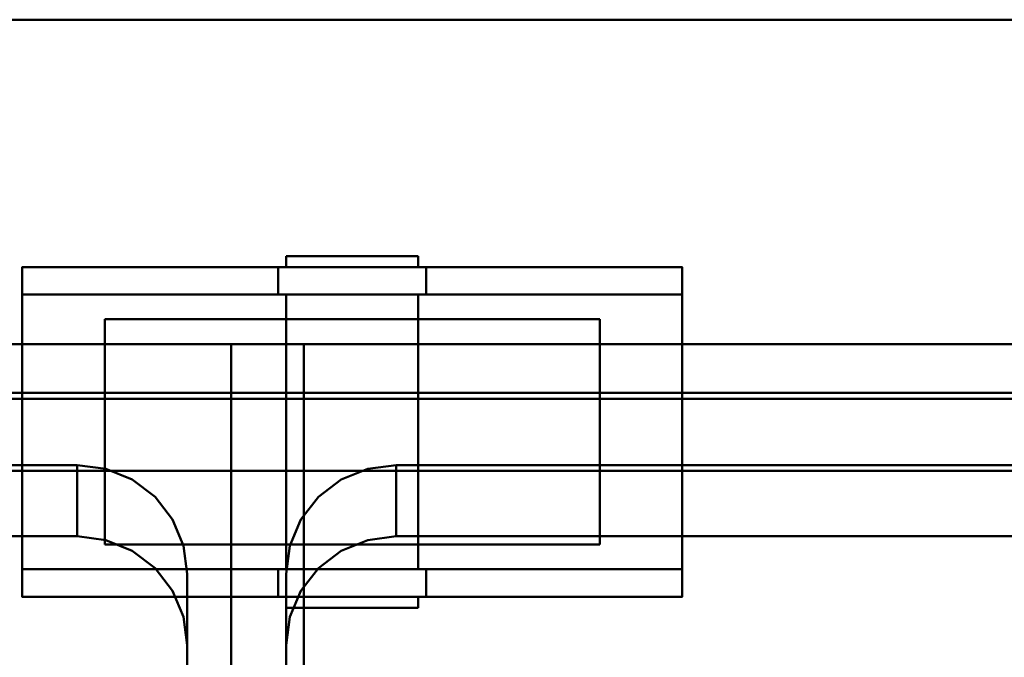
# Model space of a CAD drawing. Header units: millimetres. Extents: x -1749 to 536, y -1543 to 732.
# Tile 7 of 25: x -1389 to -1210, y 616 to 732. Entities that reach past the tile are written whole.
import ezdxf

# ---------------------------------------------------------------- set-up
doc = ezdxf.new("R2010")
doc.units = ezdxf.units.MM
doc.layers.add('Q-SPCQ', color=7, linetype='Continuous', lineweight=30)

# ---------------------------------------------------------------- blocks, each defined once
blk = doc.blocks.new('rf8.pizza4')
at = {"layer": 'Q-SPCQ', "lineweight": 40}
for points in [[(2133.16, 3187.22), (-151.84, 3187.22), (-151.84, 3927.22), (2133.16, 3927.22)], [(-151.84, 3927.22), (-151.84, 3927.22, 955), (2133.16, 3927.22, 955), (2133.16, 3927.22)], [(208.16, 3877.22, -5), (208.16, 3882.22, -5), (254.71, 3882.22, -96.82), (254.71, 3877.22, -96.82)], [(208.16, 3882.22, 0), (208.16, 3822.22, 0), (328.16, 3822.22, 0), (328.16, 3882.22, 0)], [(281.6, 3877.22, -96.82), (281.6, 3882.22, -96.82), (328.16, 3882.22, -5), (328.16, 3877.22, -5)], [(208.16, 3877.22, -5), (328.16, 3877.22, -5), (328.16, 3827.22, -5), (208.16, 3827.22, -5)], [(976.16, 3858.26, 935.21), (976.16, 3868.17, 936.6), (-123.84, 3868.17, 936.6), (-123.84, 3858.26, 935.21)], [(-123.84, 3868.17, 936.6), (976.16, 3868.17, 936.6), (976.16, 3868.17, 946.7), (-123.84, 3868.17, 946.7)], [(246.16, 3533.53, 756.15), (66.16, 3533.53, 756.15), (66.16, 3859.32, 801.93), (246.16, 3859.32, 801.93)], [(246.16, 3859.32, 801.93), (66.16, 3859.32, 801.93), (66.16, 3845.11, 903.07), (246.16, 3845.11, 903.07)], [(246.16, 3519.31, 857.28), (246.16, 3533.53, 756.15), (246.16, 3859.32, 801.93), (246.16, 3845.11, 903.07)], [(246.16, 3859.32, 801.93), (246.16, 3533.53, 756.15), (246.16, 3519.31, 857.28), (246.16, 3845.11, 903.07)], [(426.16, 3533.53, 756.15), (246.16, 3533.53, 756.15), (246.16, 3859.32, 801.93), (426.16, 3859.32, 801.93)], [(426.16, 3859.32, 801.93), (246.16, 3859.32, 801.93), (246.16, 3845.11, 903.07), (426.16, 3845.11, 903.07)], [(976.16, 3858.26, 904.92), (976.16, 3858.26, 935.21), (-123.84, 3858.26, 935.21), (-123.84, 3858.26, 904.92)], [(208.16, 3827.22, -5), (254.71, 3827.22, -96.82), (254.71, 3822.22, -96.82), (208.16, 3822.22, -5)], [(238.16, 3826.38, 806.44), (238.16, 3563.96, 769.56), (238.16, 3551, 861.73), (238.16, 3813.42, 898.65)], [(238.16, 3563.96, 769.56), (238.16, 3551, 861.77), (238.16, 3813.42, 898.61), (238.16, 3826.38, 806.44)], [(256.16, 3563.96, 769.56), (256.16, 3826.38, 806.44), (256.16, 3813.42, 898.61), (256.16, 3551, 861.77)], [(256.16, 3826.38, 806.44), (256.16, 3813.42, 898.65), (256.16, 3551, 861.73), (256.16, 3563.96, 769.56)], [(281.6, 3822.22, -96.82), (281.6, 3827.22, -96.82), (328.16, 3827.22, -5), (328.16, 3822.22, -5)]]:
    blk.add_3dface(points, dxfattribs=at)
for points, invisible_edges in [([(-151.84, 3927.22, 955), (-123.84, 3868.17, 946.7), (976.16, 3868.17, 946.7), (2133.16, 3927.22, 955)], 5), ([(257.76, 3884.22, -96), (256.56, 3884.22, -93.11), (256.16, 3884.22, -90), (256.56, 3884.22, -86.89)], 8), ([(256.56, 3882.22, -93.11), (256.16, 3882.22, -90), (256.16, 3884.22, -90), (256.56, 3884.22, -93.11)], 8), ([(256.16, 3882.22, -90), (256.56, 3882.22, -86.89), (256.56, 3884.22, -86.89), (256.16, 3884.22, -90)], 2), ([(256.56, 3884.22, -86.89), (257.76, 3884.22, -84), (259.67, 3884.22, -81.51), (271.26, 3884.22, -101.59)], 12), ([(257.76, 3882.22, -96), (256.56, 3882.22, -93.11), (256.56, 3884.22, -93.11), (257.76, 3884.22, -96)], 10), ([(256.56, 3882.22, -86.89), (257.76, 3882.22, -84), (257.76, 3884.22, -84), (256.56, 3884.22, -86.89)], 10), ([(265.05, 3884.22, -101.59), (262.16, 3884.22, -100.39), (259.67, 3884.22, -98.49), (257.76, 3884.22, -96)], 8), ([(259.67, 3882.22, -98.49), (257.76, 3882.22, -96), (257.76, 3884.22, -96), (259.67, 3884.22, -98.49)], 10), ([(257.76, 3882.22, -84), (259.67, 3882.22, -81.51), (259.67, 3884.22, -81.51), (257.76, 3884.22, -84)], 10), ([(262.16, 3884.22, -79.61), (265.05, 3884.22, -78.41), (268.16, 3884.22, -78), (259.67, 3884.22, -81.51)], 4), ([(262.16, 3882.22, -100.39), (259.67, 3882.22, -98.49), (259.67, 3884.22, -98.49), (262.16, 3884.22, -100.39)], 10), ([(259.67, 3882.22, -81.51), (262.16, 3882.22, -79.61), (262.16, 3884.22, -79.61), (259.67, 3884.22, -81.51)], 10), ([(265.05, 3882.22, -101.59), (262.16, 3882.22, -100.39), (262.16, 3884.22, -100.39), (265.05, 3884.22, -101.59)], 10), ([(262.16, 3882.22, -79.61), (265.05, 3882.22, -78.41), (265.05, 3884.22, -78.41), (262.16, 3884.22, -79.61)], 10), ([(271.26, 3884.22, -101.59), (268.16, 3884.22, -102), (265.05, 3884.22, -101.59)], 12), ([(268.16, 3882.22, -102), (265.05, 3882.22, -101.59), (265.05, 3884.22, -101.59), (268.16, 3884.22, -102)], 10), ([(268.16, 3884.22, -78), (265.05, 3884.22, -78.41), (265.05, 3882.22, -78.41), (268.16, 3882.22, -78)], 10), ([(268.16, 3884.22, -78), (271.26, 3884.22, -78.41), (274.16, 3884.22, -79.61)], 12), ([(268.16, 3884.22, -102), (271.26, 3884.22, -101.59), (271.26, 3882.22, -101.59), (268.16, 3882.22, -102)], 10), ([(268.16, 3882.22, -78), (271.26, 3882.22, -78.41), (271.26, 3884.22, -78.41), (268.16, 3884.22, -78)], 10), ([(274.16, 3884.22, -100.39), (271.26, 3884.22, -101.59), (278.55, 3884.22, -96), (276.64, 3884.22, -98.49)], 2), ([(279.75, 3884.22, -93.11), (278.55, 3884.22, -96), (271.26, 3884.22, -101.59), (274.16, 3884.22, -79.61)], 14), ([(274.16, 3882.22, -100.39), (271.26, 3882.22, -101.59), (271.26, 3884.22, -101.59), (274.16, 3884.22, -100.39)], 10), ([(271.26, 3882.22, -78.41), (274.16, 3882.22, -79.61), (274.16, 3884.22, -79.61), (271.26, 3884.22, -78.41)], 10), ([(274.16, 3884.22, -79.61), (276.64, 3884.22, -81.51), (278.55, 3884.22, -84), (279.75, 3884.22, -93.11)], 12), ([(276.64, 3882.22, -98.49), (274.16, 3882.22, -100.39), (274.16, 3884.22, -100.39), (276.64, 3884.22, -98.49)], 10), ([(274.16, 3882.22, -79.61), (276.64, 3882.22, -81.51), (276.64, 3884.22, -81.51), (274.16, 3884.22, -79.61)], 10), ([(278.55, 3882.22, -96), (276.64, 3882.22, -98.49), (276.64, 3884.22, -98.49), (278.55, 3884.22, -96)], 10), ([(276.64, 3882.22, -81.51), (278.55, 3882.22, -84), (278.55, 3884.22, -84), (276.64, 3884.22, -81.51)], 10), ([(278.55, 3884.22, -84), (279.75, 3884.22, -86.89), (280.16, 3884.22, -90), (279.75, 3884.22, -93.11)], 8), ([(279.75, 3882.22, -93.11), (278.55, 3882.22, -96), (278.55, 3884.22, -96), (279.75, 3884.22, -93.11)], 10), ([(278.55, 3882.22, -84), (279.75, 3882.22, -86.89), (279.75, 3884.22, -86.89), (278.55, 3884.22, -84)], 10), ([(280.16, 3882.22, -90), (279.75, 3882.22, -93.11), (279.75, 3884.22, -93.11), (280.16, 3884.22, -90)], 2), ([(279.75, 3882.22, -86.89), (280.16, 3882.22, -90), (280.16, 3884.22, -90), (279.75, 3884.22, -86.89)], 8), ([(257.76, 3882.22, -84), (256.56, 3882.22, -86.89), (208.16, 3882.22, -5)], 14), ([(256.56, 3882.22, -86.89), (256.16, 3882.22, -90), (254.71, 3882.22, -96.82), (208.16, 3882.22, -5)], 10), ([(268.16, 3882.22, -78), (265.05, 3882.22, -78.41), (208.16, 3882.22, -5), (328.16, 3882.22, -5)], 14), ([(262.16, 3882.22, -79.61), (259.67, 3882.22, -81.51), (208.16, 3882.22, -5)], 14), ([(265.05, 3882.22, -78.41), (262.16, 3882.22, -79.61), (208.16, 3882.22, -5)], 14), ([(328.16, 3882.22, -5), (208.16, 3882.22, -5), (208.16, 3882.22, 0), (328.16, 3882.22, 0)], 1), ([(208.16, 3882.22, -5), (259.67, 3882.22, -81.51), (257.76, 3882.22, -84)], 13), ([(208.16, 3882.22, 0), (208.16, 3882.22, -5), (208.16, 3877.22, -5), (208.16, 3822.22, 0)], 4), ([(256.76, 3882.22, -99.87), (254.71, 3882.22, -96.82), (257.76, 3882.22, -96), (259.67, 3882.22, -98.49)], 10), ([(254.71, 3882.22, -96.82), (256.56, 3882.22, -93.11), (257.76, 3882.22, -96)], 13), ([(256.56, 3882.22, -93.11), (254.71, 3882.22, -96.82), (256.16, 3882.22, -90)], 3), ([(256.76, 3877.22, -99.87), (254.71, 3877.22, -96.82), (254.71, 3882.22, -96.82), (256.76, 3882.22, -99.87)], 8), ([(259.67, 3882.22, -98.49), (262.16, 3882.22, -100.39), (259.5, 3882.22, -102.34), (256.76, 3882.22, -99.87)], 10), ([(259.5, 3877.22, -102.34), (256.76, 3877.22, -99.87), (256.76, 3882.22, -99.87), (259.5, 3882.22, -102.34)], 10), ([(262.16, 3882.22, -100.39), (265.05, 3882.22, -101.59), (262.74, 3882.22, -104.07), (259.5, 3882.22, -102.34)], 10), ([(262.74, 3877.22, -104.07), (259.5, 3877.22, -102.34), (259.5, 3882.22, -102.34), (262.74, 3882.22, -104.07)], 10), ([(265.05, 3882.22, -101.59), (268.16, 3882.22, -102), (266.32, 3882.22, -104.96), (262.74, 3882.22, -104.07)], 10), ([(266.32, 3877.22, -104.96), (262.74, 3877.22, -104.07), (262.74, 3882.22, -104.07), (266.32, 3882.22, -104.96)], 10), ([(268.16, 3882.22, -102), (271.26, 3882.22, -101.59), (270, 3882.22, -104.96), (266.32, 3882.22, -104.96)], 10), ([(266.32, 3882.22, -104.96), (270, 3882.22, -104.96), (270, 3877.22, -104.96), (266.32, 3877.22, -104.96)], 10), ([(271.26, 3882.22, -78.41), (268.16, 3882.22, -78), (328.16, 3882.22, -5)], 14), ([(271.26, 3882.22, -101.59), (273.57, 3882.22, -104.07), (270, 3882.22, -104.96)], 13), ([(273.57, 3877.22, -104.07), (270, 3877.22, -104.96), (270, 3882.22, -104.96), (273.57, 3882.22, -104.07)], 10), ([(274.16, 3882.22, -100.39), (276.81, 3882.22, -102.34), (273.57, 3882.22, -104.07), (271.26, 3882.22, -101.59)], 5), ([(271.26, 3882.22, -78.41), (328.16, 3882.22, -5), (274.16, 3882.22, -79.61)], 3), ([(276.81, 3877.22, -102.34), (273.57, 3877.22, -104.07), (273.57, 3882.22, -104.07), (276.81, 3882.22, -102.34)], 10), ([(276.64, 3882.22, -98.49), (279.55, 3882.22, -99.87), (276.81, 3882.22, -102.34), (274.16, 3882.22, -100.39)], 5), ([(274.16, 3882.22, -79.61), (328.16, 3882.22, -5), (276.64, 3882.22, -81.51)], 3), ([(278.55, 3882.22, -96), (281.6, 3882.22, -96.82), (279.55, 3882.22, -99.87), (276.64, 3882.22, -98.49)], 5), ([(278.55, 3882.22, -84), (276.64, 3882.22, -81.51), (328.16, 3882.22, -5)], 14), ([(279.55, 3877.22, -99.87), (276.81, 3877.22, -102.34), (276.81, 3882.22, -102.34), (279.55, 3882.22, -99.87)], 10), ([(281.6, 3882.22, -96.82), (278.55, 3882.22, -96), (279.75, 3882.22, -93.11)], 13), ([(278.55, 3882.22, -84), (328.16, 3882.22, -5), (279.75, 3882.22, -86.89)], 3), ([(281.6, 3877.22, -96.82), (279.55, 3877.22, -99.87), (279.55, 3882.22, -99.87), (281.6, 3882.22, -96.82)], 2), ([(279.75, 3882.22, -86.89), (328.16, 3882.22, -5), (281.6, 3882.22, -96.82), (280.16, 3882.22, -90)], 5), ([(280.16, 3882.22, -90), (281.6, 3882.22, -96.82), (279.75, 3882.22, -93.11)], 3), ([(328.16, 3877.22, -5), (328.16, 3882.22, -5), (328.16, 3882.22, 0), (328.16, 3822.22, 0)], 8), ([(208.16, 3877.22, -5), (259.67, 3877.22, -81.51), (262.16, 3877.22, -79.61)], 13), ([(259.67, 3877.22, -81.51), (208.16, 3877.22, -5), (257.76, 3877.22, -84)], 3), ([(262.16, 3877.22, -79.61), (265.05, 3877.22, -78.41), (208.16, 3877.22, -5)], 14), ([(208.16, 3877.22, -5), (265.05, 3877.22, -78.41), (268.16, 3877.22, -78)], 13), ([(256.56, 3877.22, -86.89), (257.76, 3877.22, -84), (208.16, 3877.22, -5)], 14), ([(254.71, 3877.22, -96.82), (256.16, 3877.22, -90), (256.56, 3877.22, -86.89), (208.16, 3877.22, -5)], 5), ([(268.16, 3877.22, -78), (271.26, 3877.22, -78.41), (328.16, 3877.22, -5), (208.16, 3877.22, -5)], 10), ([(208.16, 3827.22, -5), (208.16, 3822.22, -5), (208.16, 3822.22, 0), (208.16, 3877.22, -5)], 4), ([(254.71, 3877.22, -96.82), (256.56, 3877.22, -93.11), (256.16, 3877.22, -90)], 13), ([(257.76, 3877.22, -96), (256.56, 3877.22, -93.11), (254.71, 3877.22, -96.82), (256.76, 3877.22, -99.87)], 10), ([(256.56, 3827.22, -93.11), (256.16, 3827.22, -90), (256.16, 3877.22, -90), (256.56, 3877.22, -93.11)], 8), ([(256.16, 3827.22, -90), (256.56, 3827.22, -86.89), (256.56, 3877.22, -86.89), (256.16, 3877.22, -90)], 2), ([(257.76, 3827.22, -96), (256.56, 3827.22, -93.11), (256.56, 3877.22, -93.11), (257.76, 3877.22, -96)], 10), ([(256.56, 3827.22, -86.89), (257.76, 3827.22, -84), (257.76, 3877.22, -84), (256.56, 3877.22, -86.89)], 10), ([(259.67, 3877.22, -98.49), (257.76, 3877.22, -96), (256.76, 3877.22, -99.87), (259.5, 3877.22, -102.34)], 10), ([(259.67, 3827.22, -98.49), (257.76, 3827.22, -96), (257.76, 3877.22, -96), (259.67, 3877.22, -98.49)], 10), ([(257.76, 3827.22, -84), (259.67, 3827.22, -81.51), (259.67, 3877.22, -81.51), (257.76, 3877.22, -84)], 10), ([(259.5, 3877.22, -102.34), (262.16, 3877.22, -100.39), (259.67, 3877.22, -98.49)], 13), ([(262.74, 3877.22, -104.07), (265.05, 3877.22, -101.59), (262.16, 3877.22, -100.39), (259.5, 3877.22, -102.34)], 5), ([(262.16, 3827.22, -100.39), (259.67, 3827.22, -98.49), (259.67, 3877.22, -98.49), (262.16, 3877.22, -100.39)], 10), ([(259.67, 3827.22, -81.51), (262.16, 3827.22, -79.61), (262.16, 3877.22, -79.61), (259.67, 3877.22, -81.51)], 10), ([(265.05, 3827.22, -101.59), (262.16, 3827.22, -100.39), (262.16, 3877.22, -100.39), (265.05, 3877.22, -101.59)], 10), ([(262.16, 3827.22, -79.61), (265.05, 3827.22, -78.41), (265.05, 3877.22, -78.41), (262.16, 3877.22, -79.61)], 10), ([(266.32, 3877.22, -104.96), (268.16, 3877.22, -102), (265.05, 3877.22, -101.59), (262.74, 3877.22, -104.07)], 5), ([(268.16, 3827.22, -102), (265.05, 3827.22, -101.59), (265.05, 3877.22, -101.59), (268.16, 3877.22, -102)], 10), ([(268.16, 3877.22, -78), (265.05, 3877.22, -78.41), (265.05, 3827.22, -78.41), (268.16, 3827.22, -78)], 10), ([(268.16, 3877.22, -102), (266.32, 3877.22, -104.96), (270, 3877.22, -104.96)], 13), ([(270, 3877.22, -104.96), (273.57, 3877.22, -104.07), (271.26, 3877.22, -101.59), (268.16, 3877.22, -102)], 10), ([(268.16, 3877.22, -102), (271.26, 3877.22, -101.59), (271.26, 3827.22, -101.59), (268.16, 3827.22, -102)], 10), ([(268.16, 3827.22, -78), (271.26, 3827.22, -78.41), (271.26, 3877.22, -78.41), (268.16, 3877.22, -78)], 10), ([(274.16, 3877.22, -79.61), (328.16, 3877.22, -5), (271.26, 3877.22, -78.41)], 3), ([(273.57, 3877.22, -104.07), (276.81, 3877.22, -102.34), (274.16, 3877.22, -100.39), (271.26, 3877.22, -101.59)], 10), ([(274.16, 3827.22, -100.39), (271.26, 3827.22, -101.59), (271.26, 3877.22, -101.59), (274.16, 3877.22, -100.39)], 10), ([(271.26, 3827.22, -78.41), (274.16, 3827.22, -79.61), (274.16, 3877.22, -79.61), (271.26, 3877.22, -78.41)], 10), ([(328.16, 3877.22, -5), (274.16, 3877.22, -79.61), (276.64, 3877.22, -81.51)], 13), ([(276.81, 3877.22, -102.34), (279.55, 3877.22, -99.87), (276.64, 3877.22, -98.49), (274.16, 3877.22, -100.39)], 10), ([(276.64, 3827.22, -98.49), (274.16, 3827.22, -100.39), (274.16, 3877.22, -100.39), (276.64, 3877.22, -98.49)], 10), ([(274.16, 3827.22, -79.61), (276.64, 3827.22, -81.51), (276.64, 3877.22, -81.51), (274.16, 3877.22, -79.61)], 10), ([(276.64, 3877.22, -81.51), (278.55, 3877.22, -84), (328.16, 3877.22, -5)], 14), ([(278.55, 3877.22, -96), (276.64, 3877.22, -98.49), (279.55, 3877.22, -99.87), (281.6, 3877.22, -96.82)], 10), ([(278.55, 3827.22, -96), (276.64, 3827.22, -98.49), (276.64, 3877.22, -98.49), (278.55, 3877.22, -96)], 10), ([(276.64, 3827.22, -81.51), (278.55, 3827.22, -84), (278.55, 3877.22, -84), (276.64, 3877.22, -81.51)], 10), ([(278.55, 3877.22, -84), (279.75, 3877.22, -86.89), (328.16, 3877.22, -5)], 14), ([(278.55, 3877.22, -96), (281.6, 3877.22, -96.82), (279.75, 3877.22, -93.11)], 3), ([(279.75, 3827.22, -93.11), (278.55, 3827.22, -96), (278.55, 3877.22, -96), (279.75, 3877.22, -93.11)], 10), ([(278.55, 3827.22, -84), (279.75, 3827.22, -86.89), (279.75, 3877.22, -86.89), (278.55, 3877.22, -84)], 10), ([(279.75, 3877.22, -86.89), (280.16, 3877.22, -90), (281.6, 3877.22, -96.82), (328.16, 3877.22, -5)], 10), ([(281.6, 3877.22, -96.82), (280.16, 3877.22, -90), (279.75, 3877.22, -93.11)], 13), ([(280.16, 3827.22, -90), (279.75, 3827.22, -93.11), (279.75, 3877.22, -93.11), (280.16, 3877.22, -90)], 2), ([(279.75, 3827.22, -86.89), (280.16, 3827.22, -90), (280.16, 3877.22, -90), (279.75, 3877.22, -86.89)], 8), ([(328.16, 3822.22, 0), (328.16, 3822.22, -5), (328.16, 3827.22, -5), (328.16, 3877.22, -5)], 8), ([(224.69, 3872.73, -101.65), (223.16, 3872.73, -90), (245.66, 3872.73, -128.97), (229.18, 3872.73, -112.5)], 6), ([(245.66, 3872.73, -128.97), (223.16, 3872.73, -90), (279.8, 3872.73, -133.47), (268.16, 3872.73, -135)], 11), ([(279.8, 3872.73, -133.47), (223.16, 3872.73, -90), (224.69, 3872.73, -78.35), (299.98, 3872.73, -58.18)], 13), ([(224.69, 3872.73, -101.65), (224.69, 3831.72, -101.65), (223.16, 3831.72, -90), (223.16, 3872.73, -90)], 1), ([(223.16, 3831.72, -90), (224.69, 3831.72, -78.35), (224.69, 3872.73, -78.35), (223.16, 3872.73, -90)], 2), ([(268.16, 3872.73, -45), (224.69, 3872.73, -78.35), (229.18, 3872.73, -67.5), (236.34, 3872.73, -58.18)], 9), ([(299.98, 3872.73, -58.18), (224.69, 3872.73, -78.35), (268.16, 3872.73, -45), (290.66, 3872.73, -51.03)], 7), ([(229.18, 3872.73, -112.5), (229.18, 3831.72, -112.5), (224.69, 3831.72, -101.65), (224.69, 3872.73, -101.65)], 5), ([(224.69, 3831.72, -78.35), (229.18, 3831.72, -67.5), (229.18, 3872.73, -67.5), (224.69, 3872.73, -78.35)], 10), ([(229.18, 3872.73, -112.5), (245.66, 3872.73, -128.97), (236.34, 3872.73, -121.82)], 1), ([(236.34, 3872.73, -121.82), (236.34, 3831.72, -121.82), (229.18, 3831.72, -112.5), (229.18, 3872.73, -112.5)], 5), ([(229.18, 3831.72, -67.5), (236.34, 3831.72, -58.18), (236.34, 3872.73, -58.18), (229.18, 3872.73, -67.5)], 10), ([(245.66, 3872.73, -51.03), (256.51, 3872.73, -46.53), (268.16, 3872.73, -45), (236.34, 3872.73, -58.18)], 4), ([(245.66, 3872.73, -128.97), (245.66, 3831.72, -128.97), (236.34, 3831.72, -121.82), (236.34, 3872.73, -121.82)], 5), ([(236.34, 3831.72, -58.18), (245.66, 3831.72, -51.03), (245.66, 3872.73, -51.03), (236.34, 3872.73, -58.18)], 10), ([(245.66, 3872.73, -128.97), (268.16, 3872.73, -135), (256.51, 3872.73, -133.47)], 1), ([(256.51, 3872.73, -133.47), (256.51, 3831.72, -133.47), (245.66, 3831.72, -128.97), (245.66, 3872.73, -128.97)], 5), ([(245.66, 3831.72, -51.03), (256.51, 3831.72, -46.53), (256.51, 3872.73, -46.53), (245.66, 3872.73, -51.03)], 10), ([(256.51, 3872.73, -133.47), (268.16, 3872.73, -135), (268.16, 3831.72, -135), (256.51, 3831.72, -133.47)], 10), ([(268.16, 3831.72, -45), (268.16, 3872.73, -45), (256.51, 3872.73, -46.53), (256.51, 3831.72, -46.53)], 5), ([(279.8, 3872.73, -46.53), (290.66, 3872.73, -51.03), (268.16, 3872.73, -45)], 2), ([(268.16, 3831.72, -135), (268.16, 3872.73, -135), (279.8, 3872.73, -133.47), (279.8, 3831.72, -133.47)], 5), ([(279.8, 3872.73, -46.53), (268.16, 3872.73, -45), (268.16, 3831.72, -45), (279.8, 3831.72, -46.53)], 10), ([(299.98, 3872.73, -121.82), (290.66, 3872.73, -128.97), (279.8, 3872.73, -133.47), (299.98, 3872.73, -58.18)], 12), ([(290.66, 3831.72, -128.97), (279.8, 3831.72, -133.47), (279.8, 3872.73, -133.47), (290.66, 3872.73, -128.97)], 10), ([(279.8, 3872.73, -46.53), (279.8, 3831.72, -46.53), (290.66, 3831.72, -51.03), (290.66, 3872.73, -51.03)], 5), ([(299.98, 3831.72, -121.82), (290.66, 3831.72, -128.97), (290.66, 3872.73, -128.97), (299.98, 3872.73, -121.82)], 10), ([(290.66, 3872.73, -51.03), (290.66, 3831.72, -51.03), (299.98, 3831.72, -58.18), (299.98, 3872.73, -58.18)], 5), ([(311.62, 3872.73, -101.65), (307.13, 3872.73, -112.5), (299.98, 3872.73, -121.82), (307.13, 3872.73, -67.5)], 12), ([(299.98, 3872.73, -121.82), (299.98, 3872.73, -58.18), (307.13, 3872.73, -67.5)], 13), ([(307.13, 3831.72, -112.5), (299.98, 3831.72, -121.82), (299.98, 3872.73, -121.82), (307.13, 3872.73, -112.5)], 10), ([(299.98, 3872.73, -58.18), (299.98, 3831.72, -58.18), (307.13, 3831.72, -67.5), (307.13, 3872.73, -67.5)], 5), ([(311.62, 3872.73, -78.35), (313.16, 3872.73, -90), (311.62, 3872.73, -101.65), (307.13, 3872.73, -67.5)], 4), ([(311.62, 3831.72, -101.65), (307.13, 3831.72, -112.5), (307.13, 3872.73, -112.5), (311.62, 3872.73, -101.65)], 10), ([(307.13, 3872.73, -67.5), (307.13, 3831.72, -67.5), (311.62, 3831.72, -78.35), (311.62, 3872.73, -78.35)], 5), ([(313.16, 3831.72, -90), (311.62, 3831.72, -101.65), (311.62, 3872.73, -101.65), (313.16, 3872.73, -90)], 2), ([(311.62, 3872.73, -78.35), (311.62, 3831.72, -78.35), (313.16, 3831.72, -90), (313.16, 3872.73, -90)], 1), ([(398.16, 3833.23, 901.4), (456.16, 3833.23, 901.4), (976.16, 3858.26, 904.92), (-123.84, 3858.26, 904.92)], 11), ([(276.16, 3833.23, 901.4), (398.16, 3833.23, 901.4), (-123.84, 3858.26, 904.92), (218.16, 3833.23, 901.4)], 14), ([(218.16, 3833.23, 901.4), (-123.84, 3858.26, 904.92), (96.16, 3833.23, 901.4)], 3), ([(76.16, 3826.38, 806.44), (238.16, 3826.38, 806.44), (218.16, 3846.18, 809.23), (96.16, 3846.18, 809.23)], 11), ([(76.16, 3826.38, 806.44), (238.16, 3826.38, 806.44), (218.16, 3846.18, 809.23), (96.16, 3846.18, 809.23)], 11), ([(218.16, 3833.23, 901.4), (96.16, 3846.18, 809.23), (218.16, 3846.18, 809.23)], 1), ([(96.16, 3846.18, 809.23), (218.16, 3833.23, 901.4), (96.16, 3833.22, 901.44)], 1), ([(218.16, 3846.18, 809.23), (218.16, 3833.22, 901.44), (96.16, 3833.23, 901.4)], 12), ([(96.16, 3833.23, 901.4), (96.16, 3846.18, 809.23), (218.16, 3846.18, 809.23)], 12), ([(232.3, 3840.38, 808.41), (223.33, 3845.51, 809.13), (218.16, 3846.18, 809.23)], 13), ([(223.33, 3845.51, 809.13), (223.33, 3832.55, 901.3), (218.16, 3846.18, 809.23)], 3), ([(218.16, 3833.22, 901.44), (218.16, 3846.18, 809.23), (223.33, 3832.55, 901.3)], 2), ([(232.3, 3840.38, 808.41), (223.33, 3845.51, 809.13), (218.16, 3846.18, 809.23)], 13), ([(223.33, 3845.51, 809.13), (223.33, 3832.55, 901.3), (218.16, 3846.18, 809.23)], 3), ([(218.16, 3833.22, 901.44), (218.16, 3846.18, 809.23), (223.33, 3832.55, 901.3)], 2), ([(256.16, 3826.38, 806.44), (418.16, 3826.38, 806.44), (398.16, 3846.18, 809.23), (276.16, 3846.18, 809.23)], 11), ([(256.16, 3826.38, 806.44), (418.16, 3826.38, 806.44), (398.16, 3846.18, 809.23), (276.16, 3846.18, 809.23)], 11), ([(258.84, 3836.28, 807.83), (276.16, 3846.18, 809.23), (262.02, 3840.38, 808.41)], 3), ([(258.84, 3836.28, 807.83), (276.16, 3846.18, 809.23), (262.02, 3840.38, 808.41)], 3), ([(276.16, 3846.18, 809.23), (270.98, 3845.51, 809.13), (262.02, 3840.38, 808.41)], 14), ([(276.16, 3846.18, 809.23), (270.98, 3845.51, 809.13), (262.02, 3840.38, 808.41)], 14), ([(270.98, 3845.51, 809.13), (276.16, 3846.18, 809.23), (276.16, 3833.23, 901.4)], 12), ([(270.98, 3845.51, 809.13), (276.16, 3846.18, 809.23), (276.16, 3833.23, 901.4)], 12), ([(398.16, 3833.23, 901.4), (276.16, 3846.18, 809.23), (398.16, 3846.18, 809.23)], 1), ([(276.16, 3846.18, 809.23), (398.16, 3833.23, 901.4), (276.16, 3833.22, 901.44)], 1), ([(398.16, 3846.18, 809.23), (398.16, 3833.22, 901.44), (276.16, 3833.23, 901.4)], 12), ([(276.16, 3833.23, 901.4), (276.16, 3846.18, 809.23), (398.16, 3846.18, 809.23)], 12), ([(96.16, 3833.23, 901.4), (218.16, 3833.23, 901.4), (246.16, 3845.11, 903.07), (66.16, 3845.11, 903.07)], 10), ([(218.16, 3833.23, 901.4), (223.33, 3832.55, 901.3), (246.16, 3845.11, 903.07)], 14), ([(223.33, 3845.51, 809.13), (232.3, 3840.38, 808.41), (228.16, 3843.53, 808.85)], 1), ([(228.16, 3830.57, 901.02), (223.33, 3832.55, 901.3), (223.33, 3845.51, 809.13)], 14), ([(223.33, 3845.51, 809.13), (228.16, 3843.53, 808.85), (228.16, 3830.57, 901.02)], 14), ([(223.33, 3845.51, 809.13), (232.3, 3840.38, 808.41), (228.16, 3843.53, 808.85)], 1), ([(228.16, 3830.57, 901.02), (223.33, 3832.55, 901.3), (223.33, 3845.51, 809.13)], 14), ([(223.33, 3845.51, 809.13), (228.16, 3843.53, 808.85), (228.16, 3830.57, 901.02)], 14), ([(223.33, 3832.55, 901.3), (228.16, 3830.57, 901.02), (246.16, 3845.11, 903.07)], 14), ([(228.16, 3830.57, 901.02), (232.3, 3827.43, 900.58), (246.16, 3845.11, 903.07)], 14), ([(235.48, 3823.33, 900.01), (246.16, 3845.11, 903.07), (232.3, 3827.43, 900.58)], 3), ([(246.16, 3845.11, 903.07), (235.48, 3823.33, 900.01), (237.48, 3818.55, 899.33)], 13), ([(237.48, 3818.55, 899.33), (238.16, 3813.42, 898.61), (246.16, 3845.11, 903.07)], 14), ([(246.16, 3845.11, 903.07), (238.16, 3813.42, 898.61), (238.16, 3551, 861.73)], 13), ([(238.16, 3551, 861.73), (246.16, 3519.31, 857.28), (246.16, 3845.11, 903.07)], 13), ([(276.16, 3833.23, 901.4), (398.16, 3833.23, 901.4), (426.16, 3845.11, 903.07), (246.16, 3845.11, 903.07)], 10), ([(270.98, 3832.55, 901.3), (276.16, 3833.23, 901.4), (246.16, 3845.11, 903.07)], 14), ([(262.02, 3827.43, 900.58), (266.16, 3830.57, 901.02), (246.16, 3845.11, 903.07)], 14), ([(270.98, 3832.55, 901.3), (246.16, 3845.11, 903.07), (266.16, 3830.57, 901.02)], 3), ([(258.84, 3823.33, 900.01), (246.16, 3845.11, 903.07), (256.84, 3818.55, 899.33)], 3), ([(246.16, 3845.11, 903.07), (258.84, 3823.33, 900.01), (262.02, 3827.43, 900.58)], 13), ([(256.16, 3813.42, 898.61), (256.84, 3818.55, 899.33), (246.16, 3845.11, 903.07)], 14), ([(246.16, 3845.11, 903.07), (256.16, 3551, 861.73), (256.16, 3813.42, 898.61)], 13), ([(256.16, 3551, 861.73), (246.16, 3845.11, 903.07), (246.16, 3519.31, 857.28)], 13), ([(266.16, 3843.53, 808.85), (262.02, 3840.38, 808.41), (270.98, 3845.51, 809.13)], 2), ([(266.16, 3843.53, 808.85), (262.02, 3840.38, 808.41), (270.98, 3845.51, 809.13)], 2), ([(270.98, 3845.51, 809.13), (270.98, 3832.55, 901.3), (266.16, 3843.53, 808.85)], 3), ([(270.98, 3845.51, 809.13), (270.98, 3832.55, 901.3), (266.16, 3843.53, 808.85)], 3), ([(276.16, 3833.23, 901.4), (270.98, 3832.55, 901.3), (270.98, 3845.51, 809.13)], 14), ([(276.16, 3833.23, 901.4), (270.98, 3832.55, 901.3), (270.98, 3845.51, 809.13)], 14), ([(232.3, 3827.43, 900.58), (228.16, 3830.57, 901.02), (228.16, 3843.53, 808.85), (232.3, 3840.38, 808.41)], 10), ([(232.3, 3827.43, 900.58), (228.16, 3830.57, 901.02), (228.16, 3843.53, 808.85), (232.3, 3840.38, 808.41)], 10), ([(262.02, 3840.38, 808.41), (266.16, 3843.53, 808.85), (266.16, 3830.57, 901.02), (262.02, 3827.43, 900.58)], 10), ([(262.02, 3840.38, 808.41), (266.16, 3843.53, 808.85), (266.16, 3830.57, 901.02), (262.02, 3827.43, 900.58)], 10), ([(270.98, 3832.55, 901.3), (266.16, 3830.57, 901.02), (266.16, 3843.53, 808.85)], 14), ([(270.98, 3832.55, 901.3), (266.16, 3830.57, 901.02), (266.16, 3843.53, 808.85)], 14), ([(235.48, 3836.28, 807.83), (232.3, 3840.38, 808.41), (237.48, 3831.5, 807.16)], 2), ([(238.16, 3826.38, 806.44), (237.48, 3831.5, 807.16), (232.3, 3840.38, 808.41)], 14), ([(235.48, 3836.28, 807.83), (235.48, 3823.33, 900.01), (232.3, 3840.38, 808.41)], 3), ([(232.3, 3827.43, 900.58), (232.3, 3840.38, 808.41), (235.48, 3823.33, 900.01)], 3), ([(235.48, 3836.28, 807.83), (232.3, 3840.38, 808.41), (237.48, 3831.5, 807.16)], 2), ([(238.16, 3826.38, 806.44), (237.48, 3831.5, 807.16), (232.3, 3840.38, 808.41)], 14), ([(235.48, 3836.28, 807.83), (235.48, 3823.33, 900.01), (232.3, 3840.38, 808.41)], 3), ([(232.3, 3827.43, 900.58), (232.3, 3840.38, 808.41), (235.48, 3823.33, 900.01)], 3), ([(258.84, 3836.28, 807.83), (262.02, 3840.38, 808.41), (262.02, 3827.43, 900.58)], 14), ([(258.84, 3836.28, 807.83), (262.02, 3840.38, 808.41), (262.02, 3827.43, 900.58)], 14), ([(237.48, 3818.55, 899.33), (235.48, 3823.33, 900.01), (235.48, 3836.28, 807.83), (237.48, 3831.5, 807.16)], 10), ([(237.48, 3818.55, 899.33), (235.48, 3823.33, 900.01), (235.48, 3836.28, 807.83), (237.48, 3831.5, 807.16)], 10), ([(258.84, 3836.28, 807.83), (256.84, 3831.5, 807.16), (256.16, 3826.38, 806.44)], 12), ([(258.84, 3836.28, 807.83), (256.84, 3831.5, 807.16), (256.16, 3826.38, 806.44)], 12), ([(258.84, 3823.33, 900.01), (256.84, 3818.55, 899.33), (256.84, 3831.5, 807.16), (258.84, 3836.28, 807.83)], 10), ([(258.84, 3823.33, 900.01), (256.84, 3818.55, 899.33), (256.84, 3831.5, 807.16), (258.84, 3836.28, 807.83)], 10), ([(258.84, 3836.28, 807.83), (262.02, 3827.43, 900.58), (258.84, 3823.33, 900.01)], 13), ([(258.84, 3836.28, 807.83), (262.02, 3827.43, 900.58), (258.84, 3823.33, 900.01)], 13), ([(223.33, 3832.55, 901.3), (270.98, 3832.55, 901.3), (276.16, 3833.23, 901.4), (218.16, 3833.23, 901.4)], 5), ([(224.69, 3831.72, -78.35), (223.16, 3831.72, -90), (224.69, 3831.72, -101.65)], 12), ([(270.98, 3832.55, 901.3), (223.33, 3832.55, 901.3), (228.16, 3830.57, 901.02), (266.16, 3830.57, 901.02)], 5), ([(229.18, 3831.72, -67.5), (224.69, 3831.72, -78.35), (245.66, 3831.72, -51.03), (236.34, 3831.72, -58.18)], 2), ([(245.66, 3831.72, -128.97), (224.69, 3831.72, -101.65), (229.18, 3831.72, -112.5), (236.34, 3831.72, -121.82)], 1), ([(268.16, 3831.72, -135), (279.8, 3831.72, -133.47), (224.69, 3831.72, -78.35)], 14), ([(268.16, 3831.72, -45), (256.51, 3831.72, -46.53), (245.66, 3831.72, -51.03), (299.98, 3831.72, -58.18)], 12), ([(268.16, 3831.72, -135), (245.66, 3831.72, -128.97), (256.51, 3831.72, -133.47)], 1), ([(290.66, 3831.72, -51.03), (279.8, 3831.72, -46.53), (268.16, 3831.72, -45), (299.98, 3831.72, -58.18)], 4), ([(279.8, 3831.72, -133.47), (290.66, 3831.72, -128.97), (299.98, 3831.72, -121.82), (299.98, 3831.72, -58.18)], 12), ([(307.13, 3831.72, -67.5), (299.98, 3831.72, -58.18), (311.62, 3831.72, -101.65), (311.62, 3831.72, -78.35)], 6), ([(299.98, 3831.72, -121.82), (307.13, 3831.72, -112.5), (311.62, 3831.72, -101.65), (299.98, 3831.72, -58.18)], 12), ([(311.62, 3831.72, -78.35), (311.62, 3831.72, -101.65), (313.16, 3831.72, -90)], 1), ([(232.3, 3827.43, 900.58), (262.02, 3827.43, 900.58), (266.16, 3830.57, 901.02), (228.16, 3830.57, 901.02)], 5), ([(238.16, 3813.42, 898.61), (237.48, 3818.55, 899.33), (237.48, 3831.5, 807.16)], 14), ([(237.48, 3831.5, 807.16), (238.16, 3826.38, 806.44), (238.16, 3813.42, 898.61)], 12), ([(238.16, 3813.42, 898.61), (237.48, 3818.55, 899.33), (237.48, 3831.5, 807.16)], 14), ([(237.48, 3831.5, 807.16), (238.16, 3826.38, 806.44), (238.16, 3813.42, 898.61)], 12), ([(256.84, 3831.5, 807.16), (256.84, 3818.55, 899.33), (256.16, 3826.38, 806.44)], 3), ([(256.84, 3831.5, 807.16), (256.84, 3818.55, 899.33), (256.16, 3826.38, 806.44)], 3), ([(76.16, 3563.96, 769.56), (238.16, 3563.96, 769.56), (238.16, 3826.38, 806.44), (76.16, 3826.38, 806.44)], 5), ([(76.16, 3563.96, 769.56), (238.16, 3563.96, 769.56), (238.16, 3826.38, 806.44), (76.16, 3826.38, 806.44)], 5), ([(256.56, 3827.22, -86.89), (256.16, 3827.22, -90), (254.71, 3827.22, -96.82), (208.16, 3827.22, -5)], 10), ([(257.76, 3827.22, -84), (208.16, 3827.22, -5), (259.67, 3827.22, -81.51)], 3), ([(208.16, 3827.22, -5), (257.76, 3827.22, -84), (256.56, 3827.22, -86.89)], 13), ([(262.16, 3827.22, -79.61), (259.67, 3827.22, -81.51), (208.16, 3827.22, -5)], 14), ([(265.05, 3827.22, -78.41), (262.16, 3827.22, -79.61), (208.16, 3827.22, -5)], 14), ([(268.16, 3827.22, -78), (265.05, 3827.22, -78.41), (208.16, 3827.22, -5), (328.16, 3827.22, -5)], 10), ([(235.48, 3823.33, 900.01), (258.84, 3823.33, 900.01), (262.02, 3827.43, 900.58), (232.3, 3827.43, 900.58)], 5), ([(257.76, 3827.22, -96), (259.67, 3827.22, -98.49), (256.76, 3827.22, -99.87), (254.71, 3827.22, -96.82)], 10), ([(256.56, 3827.22, -93.11), (254.71, 3827.22, -96.82), (256.16, 3827.22, -90)], 3), ([(257.76, 3827.22, -96), (254.71, 3827.22, -96.82), (256.56, 3827.22, -93.11)], 3), ([(256.76, 3822.22, -99.87), (254.71, 3822.22, -96.82), (254.71, 3827.22, -96.82), (256.76, 3827.22, -99.87)], 8), ([(256.16, 3563.96, 769.56), (418.16, 3563.96, 769.56), (418.16, 3826.38, 806.44), (256.16, 3826.38, 806.44)], 5), ([(256.16, 3813.42, 898.65), (256.16, 3826.38, 806.44), (256.84, 3818.55, 899.33)], 2), ([(256.16, 3563.96, 769.56), (418.16, 3563.96, 769.56), (418.16, 3826.38, 806.44), (256.16, 3826.38, 806.44)], 5), ([(256.16, 3813.42, 898.65), (256.16, 3826.38, 806.44), (256.84, 3818.55, 899.33)], 2), ([(259.67, 3827.22, -98.49), (262.16, 3827.22, -100.39), (259.5, 3827.22, -102.34), (256.76, 3827.22, -99.87)], 10), ([(259.5, 3822.22, -102.34), (256.76, 3822.22, -99.87), (256.76, 3827.22, -99.87), (259.5, 3827.22, -102.34)], 10), ([(262.74, 3827.22, -104.07), (259.5, 3827.22, -102.34), (262.16, 3827.22, -100.39), (265.05, 3827.22, -101.59)], 10), ([(262.74, 3822.22, -104.07), (259.5, 3822.22, -102.34), (259.5, 3827.22, -102.34), (262.74, 3827.22, -104.07)], 10), ([(266.32, 3827.22, -104.96), (262.74, 3827.22, -104.07), (265.05, 3827.22, -101.59), (268.16, 3827.22, -102)], 10), ([(266.32, 3822.22, -104.96), (262.74, 3822.22, -104.07), (262.74, 3827.22, -104.07), (266.32, 3827.22, -104.96)], 10), ([(266.32, 3827.22, -104.96), (268.16, 3827.22, -102), (270, 3827.22, -104.96)], 3), ([(266.32, 3827.22, -104.96), (270, 3827.22, -104.96), (270, 3822.22, -104.96), (266.32, 3822.22, -104.96)], 10), ([(271.26, 3827.22, -101.59), (273.57, 3827.22, -104.07), (270, 3827.22, -104.96), (268.16, 3827.22, -102)], 5), ([(271.26, 3827.22, -78.41), (268.16, 3827.22, -78), (328.16, 3827.22, -5)], 14), ([(273.57, 3822.22, -104.07), (270, 3822.22, -104.96), (270, 3827.22, -104.96), (273.57, 3827.22, -104.07)], 10), ([(274.16, 3827.22, -100.39), (276.81, 3827.22, -102.34), (273.57, 3827.22, -104.07), (271.26, 3827.22, -101.59)], 5), ([(328.16, 3827.22, -5), (274.16, 3827.22, -79.61), (271.26, 3827.22, -78.41)], 13), ([(276.81, 3822.22, -102.34), (273.57, 3822.22, -104.07), (273.57, 3827.22, -104.07), (276.81, 3827.22, -102.34)], 10), ([(276.64, 3827.22, -98.49), (279.55, 3827.22, -99.87), (276.81, 3827.22, -102.34), (274.16, 3827.22, -100.39)], 5), ([(276.64, 3827.22, -81.51), (274.16, 3827.22, -79.61), (328.16, 3827.22, -5)], 14), ([(278.55, 3827.22, -96), (281.6, 3827.22, -96.82), (279.55, 3827.22, -99.87), (276.64, 3827.22, -98.49)], 5), ([(276.64, 3827.22, -81.51), (328.16, 3827.22, -5), (278.55, 3827.22, -84)], 3), ([(279.55, 3822.22, -99.87), (276.81, 3822.22, -102.34), (276.81, 3827.22, -102.34), (279.55, 3827.22, -99.87)], 10), ([(281.6, 3827.22, -96.82), (278.55, 3827.22, -96), (279.75, 3827.22, -93.11)], 13), ([(279.75, 3827.22, -86.89), (278.55, 3827.22, -84), (328.16, 3827.22, -5)], 14), ([(281.6, 3822.22, -96.82), (279.55, 3822.22, -99.87), (279.55, 3827.22, -99.87), (281.6, 3827.22, -96.82)], 2), ([(281.6, 3827.22, -96.82), (280.16, 3827.22, -90), (279.75, 3827.22, -86.89), (328.16, 3827.22, -5)], 5), ([(280.16, 3827.22, -90), (281.6, 3827.22, -96.82), (279.75, 3827.22, -93.11)], 3), ([(258.84, 3823.33, 900.01), (235.48, 3823.33, 900.01), (237.48, 3818.55, 899.33), (256.84, 3818.55, 899.33)], 5), ([(208.16, 3822.22, 0), (208.16, 3822.22, -5), (328.16, 3822.22, -5), (328.16, 3822.22, 0)], 2), ([(262.16, 3822.22, -79.61), (265.05, 3822.22, -78.41), (208.16, 3822.22, -5)], 14), ([(208.16, 3822.22, -5), (259.67, 3822.22, -81.51), (262.16, 3822.22, -79.61)], 13), ([(268.16, 3822.22, -78), (208.16, 3822.22, -5), (265.05, 3822.22, -78.41)], 3), ([(257.76, 3822.22, -84), (259.67, 3822.22, -81.51), (208.16, 3822.22, -5)], 14), ([(256.56, 3822.22, -86.89), (257.76, 3822.22, -84), (208.16, 3822.22, -5)], 14), ([(254.71, 3822.22, -96.82), (256.16, 3822.22, -90), (256.56, 3822.22, -86.89), (208.16, 3822.22, -5)], 5), ([(268.16, 3822.22, -78), (271.26, 3822.22, -78.41), (328.16, 3822.22, -5), (208.16, 3822.22, -5)], 14), ([(254.71, 3822.22, -96.82), (256.56, 3822.22, -93.11), (256.16, 3822.22, -90)], 13), ([(257.76, 3822.22, -96), (254.71, 3822.22, -96.82), (256.76, 3822.22, -99.87), (259.67, 3822.22, -98.49)], 5), ([(254.71, 3822.22, -96.82), (257.76, 3822.22, -96), (256.56, 3822.22, -93.11)], 13), ([(256.16, 3822.22, -90), (256.56, 3822.22, -93.11), (256.56, 3820.22, -93.11), (256.16, 3820.22, -90)], 2), ([(256.16, 3820.22, -90), (256.56, 3820.22, -86.89), (256.56, 3822.22, -86.89), (256.16, 3822.22, -90)], 2), ([(257.76, 3820.22, -96), (256.56, 3820.22, -93.11), (256.56, 3822.22, -93.11), (257.76, 3822.22, -96)], 10), ([(256.56, 3820.22, -86.89), (257.76, 3820.22, -84), (257.76, 3822.22, -84), (256.56, 3822.22, -86.89)], 10), ([(256.76, 3822.22, -99.87), (259.5, 3822.22, -102.34), (259.67, 3822.22, -98.49)], 14), ([(259.67, 3820.22, -98.49), (257.76, 3820.22, -96), (257.76, 3822.22, -96), (259.67, 3822.22, -98.49)], 10), ([(257.76, 3820.22, -84), (259.67, 3820.22, -81.51), (259.67, 3822.22, -81.51), (257.76, 3822.22, -84)], 10), ([(259.5, 3822.22, -102.34), (262.74, 3822.22, -104.07), (262.16, 3822.22, -100.39), (259.67, 3822.22, -98.49)], 10), ([(262.16, 3820.22, -100.39), (259.67, 3820.22, -98.49), (259.67, 3822.22, -98.49), (262.16, 3822.22, -100.39)], 10), ([(259.67, 3820.22, -81.51), (262.16, 3820.22, -79.61), (262.16, 3822.22, -79.61), (259.67, 3822.22, -81.51)], 10), ([(262.74, 3822.22, -104.07), (266.32, 3822.22, -104.96), (265.05, 3822.22, -101.59), (262.16, 3822.22, -100.39)], 10), ([(265.05, 3820.22, -101.59), (262.16, 3820.22, -100.39), (262.16, 3822.22, -100.39), (265.05, 3822.22, -101.59)], 10), ([(262.16, 3820.22, -79.61), (265.05, 3820.22, -78.41), (265.05, 3822.22, -78.41), (262.16, 3822.22, -79.61)], 10), ([(265.05, 3822.22, -101.59), (266.32, 3822.22, -104.96), (268.16, 3822.22, -102)], 3), ([(268.16, 3820.22, -102), (265.05, 3820.22, -101.59), (265.05, 3822.22, -101.59), (268.16, 3822.22, -102)], 10), ([(268.16, 3822.22, -78), (265.05, 3822.22, -78.41), (265.05, 3820.22, -78.41), (268.16, 3820.22, -78)], 10), ([(270, 3822.22, -104.96), (271.26, 3822.22, -101.59), (268.16, 3822.22, -102), (266.32, 3822.22, -104.96)], 5), ([(268.16, 3822.22, -102), (271.26, 3822.22, -101.59), (271.26, 3820.22, -101.59), (268.16, 3820.22, -102)], 10), ([(268.16, 3820.22, -78), (271.26, 3820.22, -78.41), (271.26, 3822.22, -78.41), (268.16, 3822.22, -78)], 10), ([(273.57, 3822.22, -104.07), (271.26, 3822.22, -101.59), (270, 3822.22, -104.96)], 3), ([(328.16, 3822.22, -5), (271.26, 3822.22, -78.41), (274.16, 3822.22, -79.61)], 13), ([(273.57, 3822.22, -104.07), (276.81, 3822.22, -102.34), (274.16, 3822.22, -100.39), (271.26, 3822.22, -101.59)], 10), ([(274.16, 3820.22, -100.39), (271.26, 3820.22, -101.59), (271.26, 3822.22, -101.59), (274.16, 3822.22, -100.39)], 10), ([(271.26, 3820.22, -78.41), (274.16, 3820.22, -79.61), (274.16, 3822.22, -79.61), (271.26, 3822.22, -78.41)], 10), ([(328.16, 3822.22, -5), (274.16, 3822.22, -79.61), (276.64, 3822.22, -81.51)], 13), ([(276.81, 3822.22, -102.34), (279.55, 3822.22, -99.87), (276.64, 3822.22, -98.49), (274.16, 3822.22, -100.39)], 10), ([(276.64, 3820.22, -98.49), (274.16, 3820.22, -100.39), (274.16, 3822.22, -100.39), (276.64, 3822.22, -98.49)], 10), ([(274.16, 3820.22, -79.61), (276.64, 3820.22, -81.51), (276.64, 3822.22, -81.51), (274.16, 3822.22, -79.61)], 10), ([(276.64, 3822.22, -81.51), (278.55, 3822.22, -84), (328.16, 3822.22, -5)], 14), ([(279.55, 3822.22, -99.87), (281.6, 3822.22, -96.82), (278.55, 3822.22, -96), (276.64, 3822.22, -98.49)], 10), ([(278.55, 3820.22, -96), (276.64, 3820.22, -98.49), (276.64, 3822.22, -98.49), (278.55, 3822.22, -96)], 10), ([(276.64, 3820.22, -81.51), (278.55, 3820.22, -84), (278.55, 3822.22, -84), (276.64, 3822.22, -81.51)], 10), ([(278.55, 3822.22, -84), (279.75, 3822.22, -86.89), (328.16, 3822.22, -5)], 14), ([(278.55, 3822.22, -96), (281.6, 3822.22, -96.82), (279.75, 3822.22, -93.11)], 3), ([(279.75, 3820.22, -93.11), (278.55, 3820.22, -96), (278.55, 3822.22, -96), (279.75, 3822.22, -93.11)], 10), ([(278.55, 3820.22, -84), (279.75, 3820.22, -86.89), (279.75, 3822.22, -86.89), (278.55, 3822.22, -84)], 10), ([(279.75, 3822.22, -86.89), (280.16, 3822.22, -90), (281.6, 3822.22, -96.82), (328.16, 3822.22, -5)], 10), ([(281.6, 3822.22, -96.82), (280.16, 3822.22, -90), (279.75, 3822.22, -93.11)], 13), ([(280.16, 3820.22, -90), (279.75, 3820.22, -93.11), (279.75, 3822.22, -93.11), (280.16, 3822.22, -90)], 2), ([(280.16, 3822.22, -90), (279.75, 3822.22, -86.89), (279.75, 3820.22, -86.89), (280.16, 3820.22, -90)], 2), ([(256.16, 3820.22, -90), (256.56, 3820.22, -93.11), (257.76, 3820.22, -96), (256.56, 3820.22, -86.89)], 4), ([(259.67, 3820.22, -81.51), (257.76, 3820.22, -84), (256.56, 3820.22, -86.89), (257.76, 3820.22, -96)], 12), ([(259.67, 3820.22, -98.49), (262.16, 3820.22, -100.39), (265.05, 3820.22, -101.59), (257.76, 3820.22, -96)], 4), ([(268.16, 3820.22, -78), (265.05, 3820.22, -78.41), (262.16, 3820.22, -79.61), (259.67, 3820.22, -81.51)], 8), ([(265.05, 3820.22, -101.59), (268.16, 3820.22, -102), (271.26, 3820.22, -101.59)], 12), ([(274.16, 3820.22, -79.61), (271.26, 3820.22, -78.41), (268.16, 3820.22, -78)], 12), ([(271.26, 3820.22, -101.59), (274.16, 3820.22, -100.39), (279.75, 3820.22, -93.11), (274.16, 3820.22, -79.61)], 14), ([(278.55, 3820.22, -84), (276.64, 3820.22, -81.51), (274.16, 3820.22, -79.61), (279.75, 3820.22, -93.11)], 12), ([(274.16, 3820.22, -100.39), (276.64, 3820.22, -98.49), (278.55, 3820.22, -96), (279.75, 3820.22, -93.11)], 8), ([(280.16, 3820.22, -90), (279.75, 3820.22, -86.89), (278.55, 3820.22, -84), (279.75, 3820.22, -93.11)], 4), ([(238.16, 3813.42, 898.61), (256.16, 3813.42, 898.61), (256.84, 3818.55, 899.33), (237.48, 3818.55, 899.33)], 5), ([(238.16, 3551, 861.73), (256.16, 3551, 861.73), (256.16, 3813.42, 898.61), (238.16, 3813.42, 898.61)], 5)]:
    blk.add_3dface(points, dxfattribs=dict(at, invisible_edges=invisible_edges))
at = {"layer": 'Q-SPCQ', "lineweight": 40, "transparency": 33554448}
for points in [[(259.36, 3868.17, 936.6), (-123.84, 3868.17, 936.6), (-123.84, 3868.17, 942.66), (259.36, 3868.17, 942.66)], [(259.36, 3493.36, 883.93), (-123.84, 3493.36, 883.93), (-123.84, 3868.17, 936.6), (259.36, 3868.17, 936.6)], [(246.16, 3493.36, 896.04), (246.16, 3868.17, 948.72), (246.16, 3868.17, 942.66), (246.16, 3493.36, 889.99)], [(601.66, 3868.17, 942.66), (246.16, 3868.17, 942.66), (246.16, 3868.17, 948.72), (601.66, 3868.17, 948.72)], [(601.66, 3493.36, 889.99), (246.16, 3493.36, 889.99), (246.16, 3868.17, 942.66), (601.66, 3868.17, 942.66)], [(259.36, 3868.17, 942.66), (259.36, 3493.36, 889.99), (259.36, 3493.36, 883.93), (259.36, 3868.17, 936.6)]]:
    blk.add_3dface(points, dxfattribs=at)
for points, invisible_edges in [([(-123.84, 3868.17, 942.66), (-79.85, 3719.27, 921.73), (259.36, 3868.17, 942.66)], 3), ([(-78.26, 3717.22, 921.45), (259.36, 3868.17, 942.66), (-79.85, 3719.27, 921.73)], 3), ([(224.5, 3717.22, 921.45), (226.08, 3719.27, 921.73), (259.36, 3868.17, 942.66)], 14), ([(228.16, 3720.84, 921.96), (259.36, 3868.17, 942.66), (226.08, 3719.27, 921.73)], 3), ([(228.16, 3720.84, 921.96), (230.57, 3721.83, 922.09), (259.36, 3868.17, 942.66)], 14), ([(230.57, 3721.83, 922.09), (233.16, 3722.17, 922.14), (259.36, 3868.17, 942.66)], 14), ([(235.74, 3721.83, 922.09), (259.36, 3868.17, 942.66), (233.16, 3722.17, 922.14)], 3), ([(259.36, 3868.17, 942.66), (235.74, 3721.83, 922.09), (238.16, 3720.84, 921.96)], 13), ([(259.36, 3868.17, 942.66), (238.16, 3720.84, 921.96), (240.23, 3719.27, 921.73)], 13), ([(240.23, 3719.27, 921.73), (241.82, 3717.22, 921.45), (259.36, 3868.17, 942.66)], 14), ([(242.81, 3714.83, 921.11), (259.36, 3868.17, 942.66), (241.82, 3717.22, 921.45)], 3), ([(242.81, 3714.83, 921.11), (243.16, 3712.27, 920.75), (259.36, 3868.17, 942.66)], 14), ([(259.36, 3868.17, 942.66), (243.16, 3712.27, 920.75), (243.16, 3652.85, 912.4)], 13), ([(243.16, 3652.85, 912.4), (259.36, 3493.36, 889.99), (259.36, 3868.17, 942.66)], 13), ([(272.99, 3717.22, 927.51), (575.75, 3717.22, 927.51), (601.66, 3868.17, 948.72), (246.16, 3868.17, 948.72)], 11), ([(266.92, 3721.83, 928.15), (269.33, 3720.84, 928.01), (246.16, 3868.17, 948.72)], 14), ([(264.33, 3722.17, 928.2), (266.92, 3721.83, 928.15), (246.16, 3868.17, 948.72)], 14), ([(271.4, 3719.27, 927.79), (272.99, 3717.22, 927.51), (246.16, 3868.17, 948.72)], 14), ([(269.33, 3720.84, 928.01), (271.4, 3719.27, 927.79), (246.16, 3868.17, 948.72)], 14), ([(261.74, 3721.83, 928.15), (246.16, 3868.17, 948.72), (259.33, 3720.84, 928.01)], 3), ([(246.16, 3868.17, 948.72), (261.74, 3721.83, 928.15), (264.33, 3722.17, 928.2)], 13), ([(259.33, 3720.84, 928.01), (246.16, 3868.17, 948.72), (257.26, 3719.27, 927.79)], 3), ([(255.67, 3717.22, 927.51), (257.26, 3719.27, 927.79), (246.16, 3868.17, 948.72)], 14), ([(254.33, 3712.27, 926.81), (254.67, 3714.83, 927.17), (246.16, 3868.17, 948.72)], 14), ([(255.67, 3717.22, 927.51), (246.16, 3868.17, 948.72), (254.67, 3714.83, 927.17)], 3), ([(246.16, 3868.17, 948.72), (254.33, 3652.85, 918.46), (254.33, 3712.27, 926.81)], 13), ([(254.33, 3652.85, 918.46), (246.16, 3868.17, 948.72), (246.16, 3493.36, 896.04)], 13)]:
    blk.add_3dface(points, dxfattribs=dict(at, invisible_edges=invisible_edges))

msp = doc.modelspace()

# ---------------------------------------------------------------- linework, layer by layer
at = {"layer": 'Q-SPCQ', "color": 7}
msp.add_line((536, 732), (-1749, 732), dxfattribs=at)

# ---------------------------------------------------------------- block references
at = {"color": 240, "true_color": 0xed1f24}
msp.add_blockref('rf8.pizza4', (-1597.16, -3195.22, 135), dxfattribs=at)

doc.saveas('drawing.dxf')
